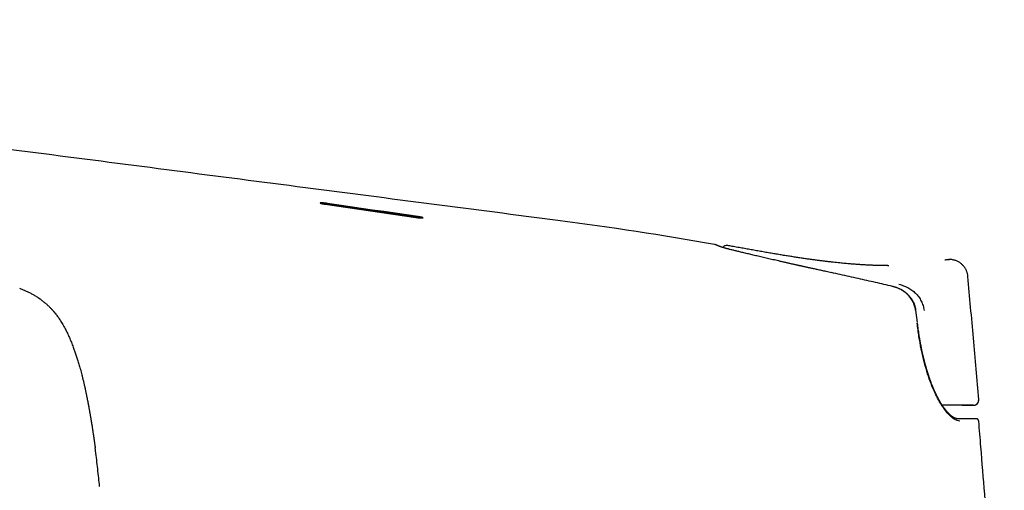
# Model space of a CAD drawing. Header units: millimetres. Extents: x 8 to 542, y 12 to 422.
# Tile 4 of 35: x 111 to 168, y 395 to 422. Entities that reach past the tile are written whole.
import ezdxf

# ---------------------------------------------------------------- set-up
doc = ezdxf.new("R2010")
doc.units = ezdxf.units.MM

msp = doc.modelspace()

# ---------------------------------------------------------------- linework, layer by layer
at = {"color": 7, "linetype": 'Continuous', "lineweight": 30}
for p, q in [((129.218, 411.356), (134.442, 410.597)), ((142.503, 410.393), (142.503, 410.393)), ((151.533, 409.011), (151.53, 409.012)), ((152.256, 408.953), (152.247, 408.953)), ((152.254, 408.953), (152.251, 408.953)), ((152.301, 408.947), (152.303, 408.947)), ((161.504, 407.796), (161.586, 407.794)), ((163.233, 404.507), (163.149, 405.222)), ((166.766, 400.064), (166.767, 400.064)), ((166.767, 398.821), (166.76, 398.821))]:
    msp.add_line(p, q, dxfattribs=at)
at = {"color": 7, "linetype": 'Continuous', "lineweight": 30, "flags": 128}
for points in [[(129.1, 411.331), (129.753, 411.236), (130.406, 411.141), (131.059, 411.045), (131.712, 410.95), (132.365, 410.855), (133.018, 410.76), (133.67, 410.664), (134.323, 410.569)], [(134.442, 410.618), (133.789, 410.713), (133.136, 410.808), (132.483, 410.903), (131.83, 410.997), (131.177, 411.092), (130.524, 411.187), (129.871, 411.282), (129.218, 411.376)], [(165.718, 399.737), (165.52, 399.737), (165.322, 399.736), (165.125, 399.736), (164.927, 399.736), (164.729, 399.735), (164.665, 399.735)], [(166.467, 399.738), (166.467, 399.738), (166.462, 399.738), (166.456, 399.738), (166.447, 399.738), (166.436, 399.738), (166.424, 399.738), (166.408, 399.738), (166.391, 399.738), (166.372, 399.738), (166.35, 399.738), (166.327, 399.738), (166.301, 399.738), (166.273, 399.738), (166.243, 399.738), (166.211, 399.738), (166.177, 399.738), (166.14, 399.738), (166.102, 399.738), (166.061, 399.738), (166.018, 399.738), (165.974, 399.738), (165.927, 399.738), (165.877, 399.737), (165.826, 399.737), (165.773, 399.737), (165.718, 399.737)], [(166.469, 399.738), (166.493, 399.74), (166.514, 399.742)]]:
    msp.add_lwpolyline(points, dxfattribs=at)
at = {"color": 7, "linetype": 'Continuous', "lineweight": 30}
for centre, radius, start, end in [((116.76, 212.058), 200, 79.98838, 82.60486), ((152.242, 408.654), 0.3, 79.9117, 141.8019), ((166.468, 400.039), 0.3, 302.1166, 4.8748), ((166.619, 398.809), 0.15, 81.4802, 101.5884)]:
    msp.add_arc(centre, radius, start, end, dxfattribs=at)
for points, knots in [([(142.503, 410.394), (137.653, 411.023), (127.776, 412.304), (112.871, 414.233), (87.909, 417.463), (67.976, 420.044), (53.071, 421.973)], [0, 0, 0, 0, 0.162669, 0.33134, 0.50001, 1, 1, 1, 1]), ([(129.218, 411.376), (129.211, 411.377), (129.196, 411.379), (129.173, 411.383), (129.145, 411.386), (129.113, 411.39), (129.074, 411.395), (129.033, 411.399), (128.992, 411.402), (128.954, 411.405), (128.92, 411.407), (128.889, 411.408), (128.865, 411.409), (128.846, 411.408), (128.832, 411.407), (128.821, 411.406), (128.813, 411.404), (128.809, 411.401), (128.809, 411.397), (128.815, 411.392), (128.824, 411.388), (128.836, 411.384), (128.852, 411.379), (128.869, 411.374), (128.884, 411.37), (128.896, 411.367), (128.909, 411.364), (128.925, 411.361), (128.945, 411.357), (128.971, 411.352), (128.999, 411.347), (129.027, 411.342), (129.053, 411.338), (129.077, 411.334), (129.093, 411.332), (129.1, 411.331)], [0, 0, 0, 0, 0.021422, 0.042123, 0.063052, 0.096605, 0.129398, 0.171933, 0.213136, 0.253017, 0.29159, 0.332583, 0.37384, 0.404968, 0.436255, 0.467708, 0.499333, 0.539422, 0.576406, 0.615706, 0.646716, 0.679036, 0.712669, 0.747617, 0.767293, 0.780774, 0.797926, 0.81875, 0.843244, 0.871408, 0.903521, 0.931586, 0.957021, 0.979826, 1, 1, 1, 1]), ([(128.829, 411.386), (128.83, 411.387), (128.834, 411.387), (128.846, 411.388), (128.864, 411.388), (128.889, 411.388), (128.92, 411.387), (128.955, 411.385), (128.992, 411.382), (129.033, 411.378), (129.074, 411.374), (129.113, 411.37), (129.149, 411.365), (129.184, 411.361), (129.207, 411.358), (129.218, 411.356)], [0, 0, 0, 0, 0.022447, 0.092521, 0.162409, 0.255302, 0.347935, 0.435998, 0.524456, 0.616033, 0.710753, 0.783894, 0.858827, 0.928634, 1, 1, 1, 1]), ([(134.323, 410.569), (134.336, 410.567), (134.36, 410.563), (134.397, 410.559), (134.433, 410.554), (134.467, 410.551), (134.5, 410.547), (134.53, 410.544), (134.559, 410.542), (134.589, 410.54), (134.621, 410.538), (134.652, 410.537), (134.677, 410.537), (134.696, 410.538), (134.709, 410.539), (134.717, 410.54), (134.724, 410.542), (134.729, 410.544), (134.733, 410.546), (134.733, 410.55), (134.727, 410.555), (134.718, 410.56), (134.708, 410.563), (134.7, 410.566), (134.694, 410.568), (134.688, 410.569), (134.682, 410.571), (134.675, 410.573), (134.667, 410.575), (134.657, 410.578), (134.642, 410.581), (134.623, 410.586), (134.599, 410.591), (134.569, 410.597), (134.535, 410.603), (134.501, 410.608), (134.471, 410.613), (134.451, 410.616), (134.442, 410.618)], [0, 0, 0, 0, 0.034517, 0.068089, 0.100718, 0.132409, 0.163164, 0.192988, 0.221886, 0.249862, 0.291148, 0.332558, 0.374112, 0.405392, 0.436769, 0.457749, 0.478779, 0.499859, 0.536123, 0.574526, 0.615079, 0.646917, 0.679972, 0.691266, 0.702695, 0.71426, 0.72596, 0.737797, 0.749769, 0.765407, 0.78572, 0.810708, 0.84037, 0.874704, 0.912058, 0.945393, 0.974707, 1, 1, 1, 1]), ([(134.442, 410.597), (134.448, 410.596), (134.46, 410.595), (134.48, 410.592), (134.5, 410.588), (134.523, 410.585), (134.546, 410.581), (134.568, 410.576), (134.589, 410.573), (134.606, 410.569), (134.621, 410.566), (134.634, 410.563), (134.645, 410.561), (134.654, 410.558), (134.661, 410.557), (134.673, 410.553), (134.689, 410.549), (134.705, 410.544), (134.712, 410.541), (134.715, 410.54)], [0, 0, 0, 0, 0.0472456, 0.0996407, 0.1571852, 0.2198792, 0.2877225, 0.3607147, 0.4240606, 0.4821534, 0.5349927, 0.5825781, 0.6249093, 0.661986, 0.6938079, 0.7203748, 0.8224862, 0.9210984, 1, 1, 1, 1]), ([(151.822, 408.899), (151.818, 408.9), (151.81, 408.904), (151.798, 408.909), (151.787, 408.913), (151.777, 408.917), (151.768, 408.921), (151.76, 408.925), (151.752, 408.928), (151.745, 408.931), (151.738, 408.933), (151.732, 408.936), (151.727, 408.938), (151.722, 408.94), (151.718, 408.942), (151.713, 408.944), (151.709, 408.945), (151.702, 408.948), (151.694, 408.952), (151.683, 408.956), (151.674, 408.959), (151.667, 408.962), (151.662, 408.964), (151.657, 408.966), (151.653, 408.968), (151.649, 408.969), (151.647, 408.971), (151.644, 408.972), (151.641, 408.973), (151.638, 408.974), (151.635, 408.975), (151.633, 408.976), (151.63, 408.977), (151.628, 408.978), (151.626, 408.979), (151.623, 408.98), (151.62, 408.981), (151.617, 408.982), (151.613, 408.984), (151.609, 408.985), (151.605, 408.987), (151.6, 408.989), (151.596, 408.991), (151.59, 408.993), (151.585, 408.995), (151.58, 408.997), (151.574, 408.999), (151.569, 409.001), (151.563, 409.002), (151.557, 409.004), (151.552, 409.006), (151.546, 409.008), (151.541, 409.009), (151.537, 409.01), (151.535, 409.011), (151.535, 409.011)], [0, 0, 0, 0, 0.027959, 0.05456, 0.079804, 0.103693, 0.126229, 0.147047, 0.166562, 0.184776, 0.20169, 0.217609, 0.232177, 0.245394, 0.257639, 0.270046, 0.282694, 0.295581, 0.326582, 0.358884, 0.392488, 0.41215, 0.430394, 0.447209, 0.462597, 0.474238, 0.484905, 0.494812, 0.504954, 0.515457, 0.526323, 0.537551, 0.546627, 0.555925, 0.565447, 0.575508, 0.58694, 0.599785, 0.614043, 0.629678, 0.646719, 0.665166, 0.685017, 0.706273, 0.728515, 0.75211, 0.777058, 0.803357, 0.831586, 0.861222, 0.892263, 0.924709, 0.95856, 0.993815, 1, 1, 1, 1]), ([(158.273, 407.382), (158.222, 407.393), (158.123, 407.415), (157.978, 407.446), (157.84, 407.477), (157.707, 407.506), (157.582, 407.533), (157.464, 407.559), (157.352, 407.583), (157.247, 407.607), (157.147, 407.629), (157.052, 407.65), (156.963, 407.669), (156.88, 407.688), (156.802, 407.705), (156.731, 407.72), (156.667, 407.735), (156.608, 407.748), (156.555, 407.759), (156.508, 407.77), (156.467, 407.779), (156.43, 407.787), (156.395, 407.794), (156.359, 407.802), (156.322, 407.811), (156.274, 407.821), (156.215, 407.834), (156.144, 407.85), (156.072, 407.867), (155.999, 407.883), (155.925, 407.9), (155.847, 407.918), (155.766, 407.936), (155.682, 407.955), (155.564, 407.982), (155.416, 408.016), (155.239, 408.057), (155.069, 408.096), (154.904, 408.133), (154.746, 408.17), (154.593, 408.205), (154.44, 408.24), (154.287, 408.276), (154.133, 408.311), (153.985, 408.346), (153.842, 408.379), (153.702, 408.412), (153.564, 408.445), (153.428, 408.477), (153.297, 408.509), (153.171, 408.539), (153.05, 408.569), (152.936, 408.597), (152.828, 408.623), (152.726, 408.649), (152.629, 408.673), (152.536, 408.697), (152.449, 408.719), (152.37, 408.739), (152.297, 408.759), (152.227, 408.777), (152.161, 408.795), (152.099, 408.812), (152.042, 408.828), (151.999, 408.841), (151.969, 408.85), (151.95, 408.856), (151.932, 408.861), (151.917, 408.866), (151.903, 408.87), (151.892, 408.874), (151.883, 408.877), (151.876, 408.879), (151.871, 408.881), (151.868, 408.882), (151.866, 408.883), (151.863, 408.884), (151.859, 408.885), (151.854, 408.887), (151.848, 408.889), (151.842, 408.891), (151.836, 408.893), (151.829, 408.896), (151.825, 408.898), (151.822, 408.899)], [0, 0, 0, 0, 0.0156446, 0.0306603, 0.0450502, 0.0588174, 0.0719642, 0.0842747, 0.0959909, 0.1071144, 0.1176467, 0.1277643, 0.1372713, 0.1461688, 0.1544576, 0.1621384, 0.1690909, 0.1754581, 0.1812404, 0.1864383, 0.1908364, 0.1947076, 0.1984421, 0.2023879, 0.2065449, 0.2109133, 0.2182051, 0.2260194, 0.2343568, 0.2422433, 0.2505477, 0.2592707, 0.2684129, 0.2779752, 0.2877312, 0.3087646, 0.3294528, 0.349797, 0.3697981, 0.3894568, 0.4087883, 0.4279333, 0.4488213, 0.4695334, 0.4900737, 0.5104335, 0.5305471, 0.5517202, 0.5728663, 0.5939895, 0.6150935, 0.636182, 0.6572584, 0.6772025, 0.6972947, 0.7175376, 0.737934, 0.7584869, 0.7773099, 0.7963077, 0.8156346, 0.8353078, 0.855331, 0.875708, 0.8964435, 0.9054968, 0.9144989, 0.9228572, 0.9304904, 0.9377084, 0.9441285, 0.9497499, 0.9538538, 0.957393, 0.9586304, 0.960149, 0.9622266, 0.9648634, 0.9687322, 0.9733945, 0.9788514, 0.9851037, 0.9921527, 1, 1, 1, 1]), ([(161.527, 407.791), (161.495, 407.791), (161.433, 407.791), (161.339, 407.792), (161.247, 407.793), (161.159, 407.794), (161.074, 407.796), (160.995, 407.797), (160.922, 407.799), (160.856, 407.801), (160.79, 407.803), (160.721, 407.805), (160.647, 407.808), (160.568, 407.811), (160.48, 407.815), (160.382, 407.82), (160.275, 407.825), (160.161, 407.831), (160.04, 407.838), (159.913, 407.846), (159.779, 407.856), (159.643, 407.865), (159.504, 407.876), (159.364, 407.887), (159.219, 407.9), (159.067, 407.913), (158.911, 407.928), (158.745, 407.945), (158.569, 407.963), (158.383, 407.983), (158.191, 408.005), (157.992, 408.028), (157.788, 408.053), (157.577, 408.08), (157.36, 408.108), (157.133, 408.139), (156.896, 408.172), (156.648, 408.208), (156.394, 408.246), (156.133, 408.286), (155.865, 408.328), (155.59, 408.372), (155.309, 408.418), (155.021, 408.467), (154.726, 408.517), (154.424, 408.569), (154.116, 408.623), (153.806, 408.678), (153.497, 408.733), (153.187, 408.789), (152.871, 408.845), (152.576, 408.898), (152.386, 408.932), (152.303, 408.947)], [0, 0, 0, 0, 0.013428, 0.026157, 0.038196, 0.049557, 0.060253, 0.070302, 0.078417, 0.086088, 0.093401, 0.101039, 0.109183, 0.11784, 0.127016, 0.137917, 0.149482, 0.161716, 0.174622, 0.188206, 0.20247, 0.217416, 0.23172, 0.246601, 0.262061, 0.278103, 0.294726, 0.311934, 0.330977, 0.350691, 0.371075, 0.392132, 0.413863, 0.436267, 0.459347, 0.483101, 0.508711, 0.535062, 0.562154, 0.589987, 0.618559, 0.647872, 0.677925, 0.70872, 0.740257, 0.772537, 0.80556, 0.839326, 0.871844, 0.905025, 0.93887, 0.973379, 1, 1, 1, 1]), ([(164.817, 408.121), (164.84, 408.125), (164.885, 408.135), (164.956, 408.144), (165.024, 408.149), (165.068, 408.149), (165.089, 408.149)], [0, 0, 0, 0, 0.252409, 0.511756, 0.777751, 1, 1, 1, 1]), ([(165.064, 408.149), (165.055, 408.149), (165.044, 408.149), (165.033, 408.149), (165.032, 408.149)], [0, 0, 0, 0, 0.871146, 1, 1, 1, 1]), ([(166.144, 407.161), (166.142, 407.184), (166.137, 407.23), (166.123, 407.3), (166.105, 407.37), (166.082, 407.441), (166.053, 407.511), (166.019, 407.58), (165.979, 407.648), (165.934, 407.714), (165.883, 407.777), (165.828, 407.836), (165.768, 407.892), (165.703, 407.942), (165.635, 407.988), (165.564, 408.028), (165.49, 408.063), (165.415, 408.092), (165.338, 408.115), (165.261, 408.132), (165.185, 408.143), (165.119, 408.149), (165.079, 408.149), (165.064, 408.149)], [0, 0, 0, 0, 0.042871, 0.086911, 0.132071, 0.178287, 0.225485, 0.273578, 0.322467, 0.372042, 0.422183, 0.472759, 0.523632, 0.574661, 0.625702, 0.676612, 0.72725, 0.777481, 0.827178, 0.876233, 0.924565, 0.972122, 1, 1, 1, 1]), ([(161.8, 406.59), (161.635, 406.629), (161.306, 406.705), (160.812, 406.818), (160.318, 406.93), (159.816, 407.043), (159.306, 407.157), (158.788, 407.271), (158.443, 407.347), (158.271, 407.384)], [0, 0, 0, 0, 0.139982, 0.279982, 0.419992, 0.560007, 0.706685, 0.853352, 1, 1, 1, 1]), ([(166.767, 400.064), (166.717, 400.649), (166.616, 401.832), (166.407, 404.197), (166.249, 405.978), (166.144, 407.161)], [0, 0, 0, 0, 0.2470123, 0.5000418, 1, 1, 1, 1]), ([(112.359, 406.056), (112.303, 406.089), (112.191, 406.154), (112.017, 406.242), (111.841, 406.325), (111.664, 406.402), (111.545, 406.448), (111.487, 406.47)], [0, 0, 0, 0, 0.201125, 0.402464, 0.604079, 0.806004, 1, 1, 1, 1]), ([(163.129, 405.217), (163.114, 405.304), (163.083, 405.475), (162.982, 405.714), (162.846, 405.929), (162.623, 406.181), (162.281, 406.437), (161.96, 406.539), (161.8, 406.59)], [0, 0, 0, 0, 0.130162, 0.256316, 0.380649, 0.504528, 0.752351, 1, 1, 1, 1]), ([(163.149, 405.222), (163.146, 405.242), (163.141, 405.285), (163.128, 405.349), (163.113, 405.41), (163.097, 405.465), (163.08, 405.515), (163.064, 405.56), (163.047, 405.601), (163.03, 405.639), (163.014, 405.673), (163.001, 405.699), (162.991, 405.718), (162.983, 405.731), (162.978, 405.742), (162.973, 405.75), (162.969, 405.756), (162.966, 405.763), (162.961, 405.77), (162.956, 405.779), (162.949, 405.791), (162.939, 405.807), (162.925, 405.829), (162.908, 405.855), (162.886, 405.885), (162.861, 405.92), (162.831, 405.957), (162.797, 405.998), (162.758, 406.042), (162.713, 406.089), (162.662, 406.137), (162.606, 406.187), (162.543, 406.238), (162.473, 406.289), (162.397, 406.339), (162.313, 406.389), (162.229, 406.433), (162.145, 406.473), (162.063, 406.507), (161.976, 406.539), (161.888, 406.567), (161.829, 406.581), (161.8, 406.589)], [0, 0, 0, 0, 0.03041, 0.063955, 0.094811, 0.123077, 0.148832, 0.172139, 0.193047, 0.214458, 0.232705, 0.247823, 0.257123, 0.264687, 0.27052, 0.274626, 0.278173, 0.281619, 0.285656, 0.290291, 0.296229, 0.306134, 0.318788, 0.33418, 0.352298, 0.373127, 0.396658, 0.422879, 0.451782, 0.48336, 0.517607, 0.554522, 0.5941, 0.636338, 0.681233, 0.728775, 0.778953, 0.820982, 0.864675, 0.910015, 0.956984, 1, 1, 1, 1]), ([(162.168, 406.711), (162.255, 406.688), (162.429, 406.64), (162.679, 406.528), (162.915, 406.384), (163.13, 406.205), (163.313, 405.99), (163.458, 405.748), (163.566, 405.486), (163.598, 405.302), (163.614, 405.209)], [0, 0, 0, 0, 0.121268, 0.244496, 0.368778, 0.493884, 0.620169, 0.747211, 0.874068, 1, 1, 1, 1]), ([(112.567, 405.925), (112.561, 405.929), (112.494, 405.976), (112.424, 406.018), (112.359, 406.056)], [0, 0, 0, 0, 0.085838, 1, 1, 1, 1]), ([(112.567, 405.925), (112.569, 405.923), (112.579, 405.917), (112.602, 405.902), (112.635, 405.879), (112.676, 405.85), (112.721, 405.817), (112.768, 405.782), (112.815, 405.746), (112.87, 405.702), (112.934, 405.65), (113.006, 405.589), (113.075, 405.527), (113.142, 405.464), (113.207, 405.4), (113.267, 405.339), (113.313, 405.29), (113.347, 405.253), (113.369, 405.228), (113.391, 405.204), (113.41, 405.183), (113.425, 405.164), (113.438, 405.15), (113.449, 405.136), (113.463, 405.12), (113.481, 405.098), (113.504, 405.071), (113.543, 405.023), (113.597, 404.954), (113.664, 404.863), (113.731, 404.769), (113.798, 404.67), (113.864, 404.567), (113.93, 404.459), (113.998, 404.343), (114.067, 404.219), (114.135, 404.09), (114.199, 403.96), (114.26, 403.833), (114.318, 403.707), (114.375, 403.576), (114.432, 403.44), (114.489, 403.299), (114.542, 403.162), (114.589, 403.036), (114.631, 402.921), (114.668, 402.815), (114.705, 402.707), (114.743, 402.594), (114.781, 402.477), (114.82, 402.355), (114.859, 402.229), (114.898, 402.098), (114.939, 401.958), (114.98, 401.808), (115.024, 401.649), (115.067, 401.483), (115.11, 401.311), (115.153, 401.134), (115.189, 400.98), (115.218, 400.852), (115.24, 400.752), (115.262, 400.652), (115.283, 400.555), (115.302, 400.464), (115.32, 400.379), (115.336, 400.301), (115.35, 400.228), (115.364, 400.16), (115.376, 400.097), (115.387, 400.04), (115.397, 399.989), (115.406, 399.943), (115.414, 399.904), (115.42, 399.87), (115.425, 399.842), (115.43, 399.819), (115.433, 399.804), (115.434, 399.794), (115.435, 399.788), (115.437, 399.782), (115.439, 399.772), (115.441, 399.756), (115.445, 399.735), (115.452, 399.702), (115.46, 399.656), (115.471, 399.597), (115.483, 399.532), (115.495, 399.462), (115.509, 399.387), (115.523, 399.307), (115.538, 399.221), (115.553, 399.134), (115.57, 399.034), (115.589, 398.921), (115.609, 398.798), (115.628, 398.686), (115.644, 398.583), (115.659, 398.489), (115.673, 398.399), (115.687, 398.31), (115.701, 398.219), (115.712, 398.142), (115.722, 398.08), (115.729, 398.033), (115.735, 397.986), (115.742, 397.939), (115.749, 397.893), (115.755, 397.851), (115.76, 397.815), (115.764, 397.788), (115.767, 397.769), (115.769, 397.755), (115.771, 397.741), (115.773, 397.723), (115.776, 397.7), (115.78, 397.675), (115.784, 397.648), (115.788, 397.619), (115.792, 397.59), (115.797, 397.551), (115.804, 397.505), (115.811, 397.452), (115.818, 397.401), (115.825, 397.349), (115.83, 397.31), (115.833, 397.288), (115.833, 397.284)], [0, 0, 0, 0, 0.001194, 0.004602, 0.009494, 0.014862, 0.020771, 0.027051, 0.033311, 0.039541, 0.049527, 0.059439, 0.069277, 0.079043, 0.088659, 0.097795, 0.106413, 0.110041, 0.113568, 0.116995, 0.120156, 0.122726, 0.124696, 0.126133, 0.128446, 0.13146, 0.135174, 0.139589, 0.151089, 0.162955, 0.175177, 0.187754, 0.200686, 0.21397, 0.227603, 0.243117, 0.25862, 0.27381, 0.288683, 0.303238, 0.317477, 0.333855, 0.349805, 0.365335, 0.380453, 0.392258, 0.403871, 0.415865, 0.428385, 0.441437, 0.45478, 0.468649, 0.483049, 0.497987, 0.514725, 0.532095, 0.550095, 0.568718, 0.587951, 0.607782, 0.618487, 0.629351, 0.640307, 0.650769, 0.660601, 0.669645, 0.678084, 0.685919, 0.693151, 0.699899, 0.706025, 0.711532, 0.716421, 0.720691, 0.724284, 0.727283, 0.729686, 0.731495, 0.732263, 0.732836, 0.733315, 0.734344, 0.73604, 0.738391, 0.741109, 0.746702, 0.753083, 0.760253, 0.767551, 0.775519, 0.784159, 0.793467, 0.802865, 0.811989, 0.825777, 0.838888, 0.85132, 0.861842, 0.871818, 0.88125, 0.890656, 0.900362, 0.910366, 0.915246, 0.920194, 0.925209, 0.930291, 0.935372, 0.939875, 0.943668, 0.946751, 0.948496, 0.949889, 0.951172, 0.953096, 0.955718, 0.958267, 0.961246, 0.964446, 0.967547, 0.970544, 0.976644, 0.982267, 0.987474, 0.992958, 0.998913, 1, 1, 1, 1]), ([(165.686, 398.821), (165.632, 398.827), (165.525, 398.839), (165.346, 398.934), (165.156, 399.085), (164.958, 399.295), (164.756, 399.553), (164.579, 399.823), (164.428, 400.087), (164.302, 400.333), (164.146, 400.674), (163.964, 401.125), (163.768, 401.704), (163.594, 402.329), (163.443, 403), (163.314, 403.716), (163.25, 404.21), (163.218, 404.464)], [0, 0, 0, 0, 0.062211, 0.124215, 0.186826, 0.250841, 0.314078, 0.376337, 0.417684, 0.459159, 0.500988, 0.578775, 0.657478, 0.738089, 0.821521, 0.908589, 1, 1, 1, 1]), ([(163.232, 404.468), (163.232, 404.468), (163.237, 404.468), (163.238, 404.468), (163.238, 404.467), (163.232, 404.466), (163.232, 404.466)], [0, 0, 0, 0, 0.016443, 0.495221, 0.973998, 1, 1, 1, 1]), ([(165.544, 398.958), (165.541, 398.958), (165.534, 398.958), (165.524, 398.959), (165.515, 398.96), (165.507, 398.96), (165.501, 398.961), (165.495, 398.962), (165.487, 398.964), (165.476, 398.966), (165.459, 398.97), (165.44, 398.976), (165.419, 398.983), (165.399, 398.99), (165.382, 398.998), (165.366, 399.005), (165.352, 399.012), (165.337, 399.02), (165.323, 399.028), (165.308, 399.036), (165.291, 399.047), (165.27, 399.06), (165.246, 399.076), (165.222, 399.094), (165.198, 399.112), (165.175, 399.13), (165.153, 399.149), (165.133, 399.166), (165.115, 399.182), (165.098, 399.198), (165.079, 399.216), (165.061, 399.234), (165.044, 399.251), (165.028, 399.267), (165.011, 399.285), (164.993, 399.304), (164.975, 399.324), (164.958, 399.344), (164.942, 399.363), (164.928, 399.378), (164.918, 399.39), (164.91, 399.399), (164.905, 399.406), (164.899, 399.413), (164.892, 399.422), (164.883, 399.433), (164.871, 399.448), (164.857, 399.465), (164.843, 399.484), (164.828, 399.503), (164.805, 399.533), (164.776, 399.574), (164.739, 399.625), (164.703, 399.678), (164.664, 399.738), (164.619, 399.807), (164.571, 399.886), (164.522, 399.969), (164.474, 400.055), (164.427, 400.142), (164.38, 400.233), (164.331, 400.331), (164.279, 400.438), (164.226, 400.553), (164.173, 400.674), (164.121, 400.797), (164.072, 400.919), (164.036, 401.013), (164.011, 401.08), (163.996, 401.12), (163.981, 401.159), (163.968, 401.196), (163.957, 401.228), (163.947, 401.256), (163.939, 401.278), (163.933, 401.296), (163.928, 401.311), (163.924, 401.322), (163.92, 401.332), (163.916, 401.344), (163.911, 401.36), (163.904, 401.381), (163.895, 401.406), (163.886, 401.435), (163.874, 401.471), (163.859, 401.515), (163.842, 401.567), (163.824, 401.626), (163.805, 401.685), (163.788, 401.744), (163.771, 401.798), (163.756, 401.85), (163.742, 401.899), (163.729, 401.945), (163.717, 401.987), (163.706, 402.026), (163.696, 402.062), (163.688, 402.093), (163.68, 402.121), (163.674, 402.144), (163.669, 402.163), (163.665, 402.176), (163.662, 402.188), (163.659, 402.2), (163.655, 402.215), (163.65, 402.233), (163.644, 402.257), (163.636, 402.287), (163.627, 402.326), (163.615, 402.37), (163.603, 402.42), (163.589, 402.477), (163.574, 402.54), (163.558, 402.609), (163.541, 402.684), (163.522, 402.766), (163.503, 402.854), (163.483, 402.949), (163.462, 403.05), (163.441, 403.158), (163.419, 403.272), (163.397, 403.393), (163.374, 403.523), (163.35, 403.661), (163.327, 403.809), (163.304, 403.964), (163.281, 404.126), (163.258, 404.294), (163.245, 404.409), (163.238, 404.468)], [0, 0, 0, 0, 0.006506, 0.012266, 0.017282, 0.021555, 0.025088, 0.027915, 0.030591, 0.038148, 0.046003, 0.055862, 0.066063, 0.075708, 0.082657, 0.089254, 0.09556, 0.101577, 0.107306, 0.113047, 0.119365, 0.12826, 0.137556, 0.146708, 0.15567, 0.164114, 0.171989, 0.179559, 0.185251, 0.191004, 0.197528, 0.204897, 0.209963, 0.215364, 0.221102, 0.227177, 0.233368, 0.239624, 0.244997, 0.249484, 0.253082, 0.255284, 0.256943, 0.258665, 0.260857, 0.26408, 0.267968, 0.272521, 0.2775, 0.282411, 0.287238, 0.299757, 0.311682, 0.323202, 0.334939, 0.35058, 0.366647, 0.382721, 0.39866, 0.414466, 0.430313, 0.446521, 0.46474, 0.48341, 0.502538, 0.522134, 0.53976, 0.557749, 0.563477, 0.569242, 0.575033, 0.580399, 0.585107, 0.588816, 0.59198, 0.5946, 0.596676, 0.598207, 0.599289, 0.600785, 0.603152, 0.606147, 0.609655, 0.613677, 0.618213, 0.624605, 0.631801, 0.6398, 0.648603, 0.656083, 0.663511, 0.670462, 0.676933, 0.683102, 0.688762, 0.693913, 0.698554, 0.702685, 0.706305, 0.709416, 0.711864, 0.713583, 0.714809, 0.716385, 0.718344, 0.720686, 0.72341, 0.727659, 0.732606, 0.738322, 0.744817, 0.752092, 0.760147, 0.768982, 0.778596, 0.788989, 0.80016, 0.812109, 0.824834, 0.838333, 0.852604, 0.867645, 0.883452, 0.900828, 0.919034, 0.938064, 0.957908, 0.978557, 1, 1, 1, 1]), ([(165.821, 399.737), (165.821, 399.737), (165.831, 399.737), (165.85, 399.737), (165.877, 399.737), (165.901, 399.738), (165.925, 399.738), (165.947, 399.738), (165.967, 399.738), (165.986, 399.738), (166.003, 399.738), (166.022, 399.738), (166.042, 399.738), (166.066, 399.738), (166.089, 399.738), (166.111, 399.738), (166.142, 399.738), (166.181, 399.738), (166.224, 399.738), (166.265, 399.738), (166.3, 399.738), (166.33, 399.738), (166.356, 399.738), (166.374, 399.738), (166.387, 399.738), (166.396, 399.738), (166.404, 399.738), (166.411, 399.738), (166.418, 399.738), (166.425, 399.738), (166.431, 399.738), (166.437, 399.738), (166.443, 399.738), (166.449, 399.739), (166.454, 399.739), (166.458, 399.739), (166.462, 399.739), (166.465, 399.739), (166.468, 399.739), (166.472, 399.739), (166.475, 399.739), (166.477, 399.739), (166.481, 399.739), (166.485, 399.739), (166.49, 399.74), (166.495, 399.74), (166.499, 399.74), (166.5, 399.74)], [0, 0, 0, 0, 0.000535, 0.024351, 0.046908, 0.06821, 0.088259, 0.108867, 0.127962, 0.145547, 0.161624, 0.176193, 0.199824, 0.223526, 0.247477, 0.271678, 0.296129, 0.351464, 0.406957, 0.462452, 0.517949, 0.565034, 0.612122, 0.659632, 0.678571, 0.697667, 0.716921, 0.736331, 0.7559, 0.775801, 0.792157, 0.809725, 0.828507, 0.848504, 0.869718, 0.882158, 0.894982, 0.908191, 0.921786, 0.935767, 0.950134, 0.964225, 0.974141, 0.982874, 0.990431, 0.996826, 1, 1, 1, 1]), ([(166.5, 399.74), (166.501, 399.741), (166.503, 399.741), (166.507, 399.741), (166.512, 399.742), (166.517, 399.743), (166.522, 399.744), (166.53, 399.745), (166.541, 399.748), (166.556, 399.752), (166.576, 399.759), (166.6, 399.769), (166.63, 399.786), (166.661, 399.809), (166.687, 399.834), (166.705, 399.856), (166.718, 399.874), (166.731, 399.896), (166.744, 399.922), (166.755, 399.953), (166.763, 399.987), (166.767, 400.025), (166.766, 400.051), (166.765, 400.064)], [0, 0, 0, 0, 0.02157, 0.04981, 0.073799, 0.093851, 0.110513, 0.12473, 0.145327, 0.177539, 0.219113, 0.273407, 0.335146, 0.425277, 0.511334, 0.552565, 0.596097, 0.647415, 0.706192, 0.771817, 0.843435, 0.919938, 1, 1, 1, 1]), ([(166.654, 398.954), (166.654, 398.955), (166.651, 398.955), (166.646, 398.956), (166.64, 398.957), (166.633, 398.958), (166.626, 398.958), (166.618, 398.959), (166.61, 398.959), (166.602, 398.959), (166.593, 398.959), (166.584, 398.959), (166.573, 398.959), (166.561, 398.959), (166.548, 398.959), (166.534, 398.959), (166.519, 398.959), (166.504, 398.959), (166.488, 398.959), (166.472, 398.959), (166.455, 398.96), (166.431, 398.96), (166.399, 398.96), (166.36, 398.96), (166.321, 398.96), (166.282, 398.96), (166.241, 398.96), (166.201, 398.96), (166.164, 398.96), (166.129, 398.96), (166.094, 398.96), (166.067, 398.96), (166.048, 398.96), (166.037, 398.96), (166.024, 398.96), (166.01, 398.96), (165.995, 398.96), (165.979, 398.96), (165.96, 398.96), (165.94, 398.96), (165.917, 398.96), (165.893, 398.96), (165.866, 398.96), (165.838, 398.96), (165.807, 398.96), (165.775, 398.96), (165.74, 398.96), (165.703, 398.96), (165.664, 398.96), (165.622, 398.961), (165.578, 398.961), (165.539, 398.961), (165.514, 398.961), (165.505, 398.961)], [0, 0, 0, 0, 0.007642, 0.026778, 0.044958, 0.06218, 0.078445, 0.093753, 0.110875, 0.128069, 0.145435, 0.162972, 0.188327, 0.213732, 0.238396, 0.262278, 0.285378, 0.307696, 0.329229, 0.350137, 0.370993, 0.391848, 0.432814, 0.473781, 0.506961, 0.540142, 0.573322, 0.606375, 0.631563, 0.65591, 0.679414, 0.702076, 0.709149, 0.716421, 0.724357, 0.732963, 0.742239, 0.752186, 0.762804, 0.775261, 0.78853, 0.802614, 0.817513, 0.833227, 0.849758, 0.867106, 0.885273, 0.904259, 0.924065, 0.944318, 0.965363, 0.987204, 1, 1, 1, 1]), ([(166.588, 398.957), (166.588, 398.957), (166.588, 398.958), (166.586, 398.958), (166.583, 398.958), (166.579, 398.957), (166.574, 398.957), (166.568, 398.957), (166.56, 398.957), (166.55, 398.957), (166.535, 398.957), (166.52, 398.957), (166.5, 398.956), (166.474, 398.956), (166.439, 398.956), (166.401, 398.956), (166.365, 398.955), (166.332, 398.955), (166.303, 398.955), (166.274, 398.955), (166.243, 398.955), (166.214, 398.955), (166.187, 398.955), (166.162, 398.955), (166.137, 398.955), (166.112, 398.955), (166.091, 398.955), (166.074, 398.955), (166.06, 398.955), (166.045, 398.955), (166.028, 398.955), (166.01, 398.955), (165.988, 398.955), (165.964, 398.955), (165.936, 398.955), (165.905, 398.956), (165.873, 398.956), (165.84, 398.956), (165.806, 398.956), (165.769, 398.956), (165.729, 398.956), (165.687, 398.957), (165.643, 398.957), (165.595, 398.957), (165.561, 398.958), (165.544, 398.958)], [0, 0, 0, 0, 0.013132, 0.028813, 0.04484, 0.060068, 0.074774, 0.089251, 0.1035, 0.134485, 0.164338, 0.193063, 0.220663, 0.268644, 0.316608, 0.364576, 0.412546, 0.441241, 0.469937, 0.498634, 0.527299, 0.555309, 0.576695, 0.597533, 0.617824, 0.637568, 0.656785, 0.666278, 0.676699, 0.688046, 0.700321, 0.713524, 0.727656, 0.745505, 0.764647, 0.785084, 0.806817, 0.827319, 0.848859, 0.871437, 0.895057, 0.91972, 0.94543, 0.972189, 1, 1, 1, 1]), ([(166.766, 398.821), (166.766, 398.825), (166.765, 398.833), (166.762, 398.844), (166.759, 398.856), (166.754, 398.869), (166.748, 398.883), (166.738, 398.898), (166.727, 398.912), (166.714, 398.924), (166.7, 398.935), (166.684, 398.944), (166.667, 398.951), (166.652, 398.955), (166.644, 398.956), (166.641, 398.957)], [0, 0, 0, 0, 0.021566, 0.046716, 0.076933, 0.113067, 0.171245, 0.241432, 0.323957, 0.418996, 0.526647, 0.646966, 0.779989, 0.925748, 1, 1, 1, 1]), ([(168.241, 378.654), (168.191, 379.443), (168.084, 381.138), (167.91, 383.74), (167.722, 386.459), (167.525, 389.178), (167.322, 391.896), (167.111, 394.613), (166.926, 396.922), (166.809, 398.324), (166.768, 398.821)], [0, 0, 0, 0, 0.117234, 0.252028, 0.386823, 0.521617, 0.656412, 0.791207, 0.926001, 1, 1, 1, 1]), ([(116.091, 395.058), (116.074, 395.22), (116.038, 395.557), (115.982, 396.066), (115.921, 396.586), (115.872, 396.992), (115.841, 397.224), (115.833, 397.284)], [0, 0, 0, 0, 0.218973, 0.452812, 0.686075, 0.919296, 1, 1, 1, 1])]:
    msp.add_open_spline(points, degree=3, knots=knots, dxfattribs=at)

doc.saveas('drawing.dxf')
